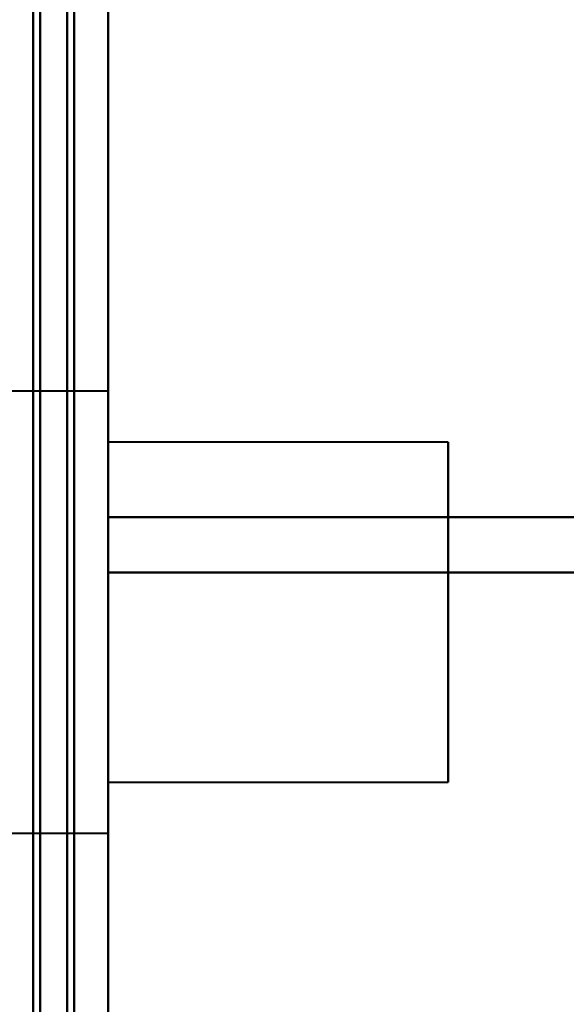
# Model space of a CAD drawing. Header units: millimetres. Extents: x -1483 to 905, y -1392 to 951.
# Tile 90 of 105: x 739 to 747, y -416 to -402. Entities that reach past the tile are written whole.
import ezdxf

# ---------------------------------------------------------------- set-up
doc = ezdxf.new("R2010")
doc.units = ezdxf.units.MM
doc.layers.add('G-IMPT', color=8, linetype='Continuous', lineweight=40)

# ---------------------------------------------------------------- blocks, each defined once
blk = doc.blocks.new('NEXA 2000 CALQUES_dwg-762145-Niveau de réf_')
at = {"layer": 'G-IMPT'}
for p, q in [((740, -404.45), (740, 469.35)), ((740, -404.45), (740, 469.35)), ((740, -376.155), (740, -365.271)), ((740, -376.155), (740, -365.271)), ((740, -365.271), (740, -376.155)), ((740, -365.271), (740, -376.155)), ((740, -376.969), (740, -366.434)), ((740, -376.969), (740, -366.434)), ((740, -366.434), (740, -376.969)), ((740, -366.434), (740, -376.969)), ((740, -374.3), (737.785, -374.3)), ((740, -374.3), (737.785, -374.3)), ((740, -374.3), (737.785, -374.3)), ((740, -374.3), (737.785, -374.3)), ((740, -374.3), (740, -380.8)), ((740, -374.3), (740, -380.8)), ((740, -379.175), (740, -374.3)), ((740, -375.925), (740, -374.3)), ((740, -374.3), (740, -380.8)), ((740, -374.3), (740, -380.8)), ((740, -380.8), (740, -374.3)), ((740, -380.8), (740, -374.3)), ((740, -374.3), (740, -380.8)), ((740, -374.3), (740, -380.8)), ((740, -379.175), (740, -374.3)), ((740, -375.925), (740, -374.3)), ((740, -379.175), (740, -374.3)), ((740, -375.925), (740, -374.3)), ((740, -374.3), (740, -380.8)), ((740, -374.3), (740, -380.8)), ((745, -375.05), (740, -375.05)), ((745, -375.05), (740, -375.05)), ((745, -375.05), (740, -375.05)), ((745, -375.05), (740, -375.05)), ((740, -380.05), (740, -375.05)), ((740, -380.05), (740, -375.05)), ((740, -375.05), (740, -380.05)), ((740, -375.05), (740, -380.05)), ((740, -380.05), (740, -375.05)), ((740, -380.05), (740, -375.05)), ((740, -375.05), (740, -380.05)), ((740, -375.05), (740, -380.05)), ((740, -380.05), (740, -375.05)), ((740, -380.05), (740, -375.05)), ((740, -375.05), (740, -380.05)), ((740, -375.05), (740, -380.05)), ((740, -375.05), (740, -380.05)), ((740, -375.05), (740, -380.05)), ((740, -380.05), (740, -375.05)), ((740, -380.05), (740, -375.05)), ((745, -380.05), (745, -375.05)), ((745, -380.05), (745, -375.05)), ((745, -375.05), (745, -380.05)), ((745, -375.05), (745, -380.05)), ((745, -380.05), (745, -375.05)), ((745, -380.05), (745, -375.05)), ((745, -375.05), (745, -380.05)), ((745, -375.05), (745, -380.05)), ((745, -380.05), (745, -375.05)), ((745, -380.05), (745, -375.05)), ((745, -375.05), (745, -380.05)), ((745, -375.05), (745, -380.05)), ((745, -375.05), (745, -380.05)), ((745, -375.05), (745, -380.05)), ((745, -380.05), (745, -375.05)), ((745, -380.05), (745, -375.05)), ((740, -380.8), (740, -375.925)), ((740, -380.8), (740, -375.925)), ((740, -380.8), (740, -375.925)), ((740, -380.05), (745, -380.05)), ((740, -380.05), (745, -380.05)), ((740, -380.05), (745, -380.05)), ((740, -380.05), (745, -380.05)), ((737.785, -380.8), (740, -380.8)), ((737.785, -380.8), (740, -380.8)), ((737.785, -380.8), (740, -380.8)), ((737.785, -380.8), (740, -380.8))]:
    blk.add_line(p, q, dxfattribs=at)
at = {"layer": 'G-IMPT', "flags": 128}
for points in [[(739.4, -404.45), (739.4, -186), (739.4, 32.45), (739.4, 250.9), (739.4, 469.35)], [(739.4, 469.35), (739.4, 250.9), (739.4, 32.45), (739.4, -186), (739.4, -404.45)], [(739.4, 469.35), (739.4, 250.9), (739.4, 32.45), (739.4, -186), (739.4, -404.45)], [(739.4, 469.35), (739.4, 250.9), (739.4, 32.45), (739.4, -186), (739.4, -404.45)], [(739.4, -404.45), (739.4, -186), (739.4, 32.45), (739.4, 250.9), (739.4, 469.35)], [(739.4, -404.45), (739.4, -186), (739.4, 32.45), (739.4, 250.9), (739.4, 469.35)], [(739.4, 469.35), (739.4, 250.9), (739.4, 32.45), (739.4, -186), (739.4, -404.45)], [(739.4, 469.35), (739.4, 250.9), (739.4, 32.45), (739.4, -186), (739.4, -404.45)], [(739.4, -404.45), (739.4, -186), (739.4, 32.45), (739.4, 250.9), (739.4, 469.35)], [(739.5, -404.45), (739.5, -186), (739.5, 32.45), (739.5, 250.9), (739.5, 469.35)], [(739.5, -404.45), (739.5, -186), (739.5, 32.45), (739.5, 250.9), (739.5, 469.35)], [(739.5, 469.35), (739.5, 250.9), (739.5, 32.45), (739.5, -186), (739.5, -404.45)], [(740, -404.45), (740, -186), (740, 32.45), (740, 250.9), (740, 469.35)], [(740, 469.35), (740, 250.9), (740, 32.45), (740, -186), (740, -404.45)], [(740, -404.45), (740, -186), (740, 32.45), (740, 250.9), (740, 469.35)], [(740, 469.35), (740, 250.9), (740, 32.45), (740, -186), (740, -404.45)], [(740, -404.45), (740, -186), (740, 32.45), (740, 250.9), (740, 469.35)], [(740, 469.35), (740, 250.9), (740, 32.45), (740, -186), (740, -404.45)], [(740, -404.45), (740, -186), (740, 32.45), (740, 250.9), (740, 469.35)], [(740, 469.35), (740, 250.9), (740, 32.45), (740, -186), (740, -404.45)], [(739, -404.05), (739, -185.8), (739, 32.45), (739, 250.7), (739, 468.95)], [(739, 468.95), (739, 250.7), (739, 32.45), (739, -185.8), (739, -404.05)], [(738.9, -403.95), (738.9, -185.75), (738.9, 32.45), (738.9, 250.65), (738.9, 468.85)], [(738.9, 468.85), (738.9, 250.65), (738.9, 32.45), (738.9, -185.75), (738.9, -403.95)], [(739, 468.85), (739, 250.65), (739, 32.45), (739, -185.75), (739, -403.95)], [(739, -403.95), (739, -185.75), (739, 32.45), (739, 250.65), (739, 468.85)], [(739.5, -403.95), (739.5, -185.75), (739.5, 32.45), (739.5, 250.65), (739.5, 468.85)], [(739.5, 468.85), (739.5, 250.65), (739.5, 32.45), (739.5, -185.75), (739.5, -403.95)], [(739.5, -403.95), (739.5, -185.75), (739.5, 32.45), (739.5, 250.65), (739.5, 468.85)], [(739.5, 468.85), (739.5, 250.65), (739.5, 32.45), (739.5, -185.75), (739.5, -403.95)], [(739.5, -403.95), (739.5, -185.75), (739.5, 32.45), (739.5, 250.65), (739.5, 468.85)], [(739.5, 468.85), (739.5, 250.65), (739.5, 32.45), (739.5, -185.75), (739.5, -403.95)], [(739.5, -397.55), (739.5, -382.55), (739.5, -367.55), (739.5, -352.55), (739.5, -337.55)], [(739.5, -337.55), (739.5, -352.55), (739.5, -367.55), (739.5, -382.55), (739.5, -397.55)], [(739.5, -397.55), (739.5, -382.55), (739.5, -367.55), (739.5, -352.55), (739.5, -337.55)], [(739.5, -337.55), (739.5, -352.55), (739.5, -367.55), (739.5, -382.55), (739.5, -397.55)], [(739.5, -397.55), (739.5, -382.55), (739.5, -367.55), (739.5, -352.55), (739.5, -337.55)], [(739.5, -337.55), (739.5, -352.55), (739.5, -367.55), (739.5, -382.55), (739.5, -397.55)], [(739.5, -397.55), (739.5, -382.55), (739.5, -367.55), (739.5, -352.55), (739.5, -337.55)], [(739.5, -337.55), (739.5, -352.55), (739.5, -367.55), (739.5, -382.55), (739.5, -397.55)], [(740, -376.155), (742.625, -376.155), (745.25, -376.155), (747.875, -376.155), (750.5, -376.155)], [(750.5, -376.155), (747.875, -376.155), (745.25, -376.155), (742.625, -376.155), (740, -376.155)], [(740, -376.155), (740, -380.004), (740, -383.852), (740, -387.701), (740, -391.55)], [(740, -376.155), (742.625, -376.155), (745.25, -376.155), (747.875, -376.155), (750.5, -376.155)], [(750.5, -376.155), (747.875, -376.155), (745.25, -376.155), (742.625, -376.155), (740, -376.155)], [(740, -376.155), (740, -380.004), (740, -383.852), (740, -387.701), (740, -391.55)], [(740, -391.55), (740, -387.701), (740, -383.852), (740, -380.004), (740, -376.155)], [(740, -391.55), (740, -387.701), (740, -383.852), (740, -380.004), (740, -376.155)], [(740, -391.55), (740, -387.905), (740, -384.259), (740, -380.614), (740, -376.969)], [(740, -376.969), (742.625, -376.969), (745.25, -376.969), (747.875, -376.969), (750.5, -376.969)], [(750.5, -376.969), (747.875, -376.969), (745.25, -376.969), (742.625, -376.969), (740, -376.969)], [(740, -391.55), (740, -387.905), (740, -384.259), (740, -380.614), (740, -376.969)], [(740, -376.969), (742.625, -376.969), (745.25, -376.969), (747.875, -376.969), (750.5, -376.969)], [(750.5, -376.969), (747.875, -376.969), (745.25, -376.969), (742.625, -376.969), (740, -376.969)], [(740, -376.969), (740, -380.614), (740, -384.259), (740, -387.905), (740, -391.55)], [(740, -376.969), (740, -380.614), (740, -384.259), (740, -387.905), (740, -391.55)]]:
    blk.add_lwpolyline(points, dxfattribs=at)

msp = doc.modelspace()

# ---------------------------------------------------------------- block references
at = {"layer": 'G-IMPT'}
msp.add_blockref('NEXA 2000 CALQUES_dwg-762145-Niveau de réf_', (0, -32.95), dxfattribs=at)

doc.saveas('drawing.dxf')
